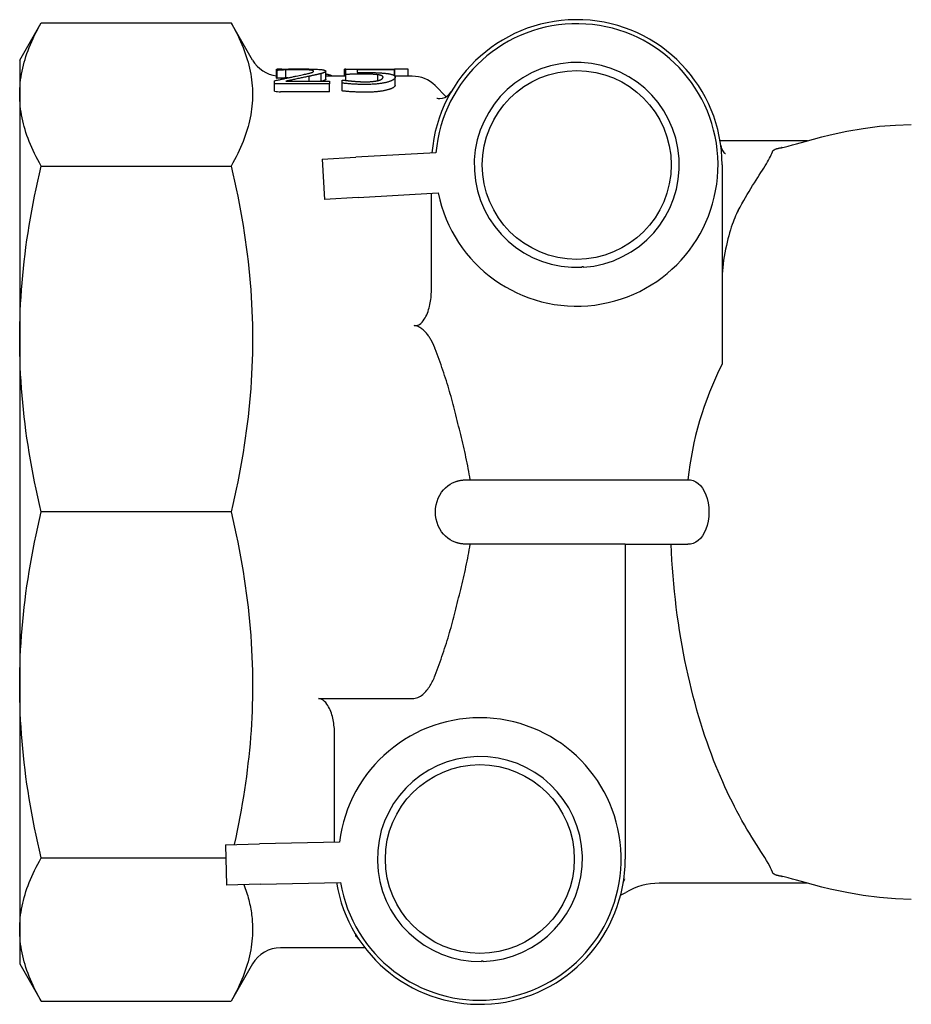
# Model space of a CAD drawing. Header units: millimetres. Extents: x 55 to 338, y -2 to 406.
# Tile 13 of 25: x 55 to 110, y 342 to 403. Entities that reach past the tile are written whole.
import ezdxf

# ---------------------------------------------------------------- set-up
doc = ezdxf.new("R2010")
doc.units = ezdxf.units.MM
doc.layers.add('Detail', color=2, linetype='Continuous')

msp = doc.modelspace()

# ---------------------------------------------------------------- linework, layer by layer
at = {"layer": 'Detail'}
for p, q in [((54.849, 400.825), (56.181, 403.132)), ((56.181, 403.132), (67.94, 403.132)), ((69.272, 400.825), (67.94, 403.132)), ((54.849, 400.825), (54.849, 398.693)), ((70.755, 400.184), (70.755, 400.253)), ((70.795, 400.184), (70.755, 400.184)), ((70.755, 399.702), (70.755, 400.184)), ((71.093, 400.262), (70.795, 400.262)), ((70.795, 400.254), (70.795, 400.262)), ((70.795, 399.697), (70.795, 400.184)), ((71.33, 399.715), (71.33, 400.213)), ((75.051, 400.262), (74.967, 400.262)), ((74.967, 399.825), (74.967, 400.262)), ((75.051, 400.268), (78.069, 400.268)), ((75.051, 399.931), (75.051, 400.268)), ((75.76, 400.218), (75.76, 400.046)), ((78.069, 400.218), (75.76, 400.218)), ((78.069, 400.268), (78.069, 400.218)), ((78.082, 400.262), (78.069, 400.26)), ((78.069, 399.841), (78.069, 400.218)), ((78.902, 400.262), (78.082, 400.262)), ((78.082, 399.825), (78.082, 400.262)), ((78.902, 399.825), (78.902, 400.262)), ((72.783, 399.507), (72.783, 399.821)), ((73.518, 399.507), (73.518, 399.987)), ((73.803, 399.643), (73.803, 400.14)), ((75.051, 399.825), (73.803, 399.825)), ((74.824, 399.588), (74.878, 399.588)), ((74.824, 399.395), (74.824, 399.588)), ((75.051, 399.563), (75.051, 399.931)), ((77.039, 399.552), (77.039, 399.91)), ((79.164, 399.825), (78.081, 399.825)), ((78.1, 399.268), (78.1, 399.758)), ((70.639, 399.343), (70.639, 399.542)), ((70.639, 398.893), (70.639, 399.343)), ((74.031, 399.343), (70.639, 399.343)), ((71.33, 399.507), (74.031, 399.507)), ((74.031, 399.507), (74.031, 399.343)), ((74.031, 398.86), (74.031, 399.343)), ((74.824, 398.912), (74.824, 399.395)), ((81.264, 398.554), (80.578, 399.239)), ((54.849, 398.693), (54.849, 383.54)), ((74.031, 398.86), (71.004, 398.86)), ((103.64, 395.825), (98.223, 395.825)), ((73.579, 394.687), (75.676, 394.805)), ((73.579, 394.687), (73.72, 392.191)), ((80.632, 395.085), (75.676, 394.805)), ((56.181, 394.255), (67.94, 394.255)), ((98.349, 394.325), (98.349, 381.976)), ((75.816, 392.309), (73.72, 392.191)), ((75.816, 392.309), (80.773, 392.589)), ((80.349, 386.548), (80.349, 392.565)), ((54.849, 383.54), (54.849, 362.109)), ((82.746, 374.825), (96.238, 374.825)), ((67.94, 372.825), (56.181, 372.825)), ((92.349, 370.825), (82.746, 370.825)), ((92.349, 370.825), (92.349, 351.325)), ((92.349, 370.825), (96.238, 370.825)), ((54.849, 362.109), (54.849, 346.956)), ((73.349, 361.264), (79.164, 361.264)), ((74.349, 352.369), (74.349, 359.09)), ((67.6, 352.214), (69.699, 352.262)), ((67.6, 352.214), (67.657, 349.715)), ((74.663, 352.376), (69.699, 352.262)), ((56.181, 351.394), (67.619, 351.394)), ((69.757, 349.763), (67.657, 349.715)), ((69.757, 349.763), (74.72, 349.877)), ((103.641, 349.825), (94.449, 349.825)), ((54.849, 346.956), (54.849, 344.825)), ((76.225, 345.825), (71.004, 345.825)), ((54.849, 344.825), (56.181, 342.518)), ((69.272, 344.825), (67.94, 342.518)), ((56.181, 342.518), (67.94, 342.518))]:
    msp.add_line(p, q, dxfattribs=at)
at = {"layer": 'Detail', "flags": 128}
for points in [[(54.849, 398.693), (54.852, 398.874), (54.859, 399.055), (54.87, 399.236), (54.886, 399.417), (54.907, 399.597), (54.932, 399.778), (54.962, 399.959), (54.996, 400.14), (55.035, 400.321), (55.078, 400.503), (55.126, 400.685), (55.179, 400.868), (55.236, 401.051), (55.298, 401.236), (55.365, 401.42), (55.436, 401.606), (55.512, 401.793), (55.593, 401.98), (55.679, 402.169), (55.769, 402.359), (55.865, 402.55), (55.965, 402.742), (56.071, 402.936), (56.181, 403.132)], [(67.94, 403.132), (68.051, 402.936), (68.156, 402.742), (68.257, 402.55), (68.352, 402.359), (68.443, 402.169), (68.528, 401.98), (68.609, 401.793), (68.685, 401.606), (68.757, 401.42), (68.823, 401.236), (68.885, 401.051), (68.942, 400.868), (68.995, 400.685), (69.043, 400.503), (69.086, 400.321), (69.125, 400.14), (69.16, 399.959), (69.189, 399.778), (69.215, 399.597), (69.235, 399.417), (69.251, 399.236), (69.263, 399.055), (69.27, 398.874), (69.272, 398.693)], [(70.755, 400.253), (70.794, 400.254), (70.836, 400.256), (70.88, 400.257), (70.926, 400.258), (70.976, 400.259), (71.027, 400.261), (71.081, 400.262), (71.138, 400.263), (71.197, 400.265), (71.259, 400.266), (71.323, 400.267), (71.39, 400.268), (71.458, 400.269), (71.525, 400.27), (71.591, 400.271), (71.657, 400.272), (71.722, 400.273), (71.787, 400.273), (71.851, 400.274), (71.915, 400.274), (71.978, 400.275), (72.04, 400.275), (72.102, 400.275), (72.163, 400.275)], [(71.33, 400.213), (71.304, 400.212), (71.278, 400.211), (71.252, 400.21), (71.227, 400.209), (71.202, 400.208), (71.177, 400.207), (71.152, 400.205), (71.127, 400.204), (71.102, 400.203), (71.077, 400.202), (71.053, 400.2), (71.029, 400.199), (71.005, 400.197), (70.982, 400.196), (70.96, 400.195), (70.939, 400.193), (70.918, 400.192), (70.898, 400.191), (70.879, 400.189), (70.861, 400.188), (70.843, 400.187), (70.826, 400.186), (70.81, 400.185), (70.795, 400.184)], [(72.11, 400.228), (72.077, 400.228), (72.044, 400.228), (72.011, 400.228), (71.978, 400.228), (71.946, 400.228), (71.913, 400.227), (71.879, 400.227), (71.846, 400.227), (71.813, 400.226), (71.78, 400.226), (71.746, 400.225), (71.713, 400.224), (71.68, 400.223), (71.647, 400.223), (71.614, 400.222), (71.581, 400.221), (71.549, 400.22), (71.517, 400.219), (71.485, 400.218), (71.454, 400.217), (71.422, 400.216), (71.391, 400.215), (71.36, 400.214), (71.33, 400.213)], [(72.783, 400.209), (72.761, 400.21), (72.739, 400.212), (72.716, 400.213), (72.692, 400.215), (72.668, 400.216), (72.643, 400.217), (72.618, 400.219), (72.593, 400.22), (72.566, 400.221), (72.539, 400.222), (72.512, 400.223), (72.484, 400.224), (72.456, 400.224), (72.427, 400.225), (72.397, 400.226), (72.367, 400.226), (72.337, 400.227), (72.306, 400.227), (72.274, 400.228), (72.242, 400.228), (72.21, 400.228), (72.177, 400.228), (72.144, 400.228), (72.11, 400.228)], [(72.163, 400.275), (72.289, 400.275), (72.411, 400.274), (72.528, 400.273), (72.64, 400.272), (72.747, 400.271), (72.85, 400.269), (72.948, 400.266), (73.042, 400.263), (73.131, 400.26), (73.215, 400.256), (73.294, 400.252), (73.369, 400.247), (73.438, 400.242), (73.502, 400.236), (73.559, 400.229), (73.61, 400.222), (73.656, 400.214), (73.695, 400.206), (73.728, 400.197), (73.755, 400.187), (73.776, 400.177), (73.791, 400.165), (73.8, 400.153), (73.803, 400.14)], [(73.055, 400.135), (73.054, 400.14), (73.053, 400.144), (73.05, 400.148), (73.047, 400.152), (73.042, 400.156), (73.037, 400.16), (73.03, 400.164), (73.023, 400.167), (73.015, 400.171), (73.005, 400.174), (72.995, 400.177), (72.983, 400.18), (72.971, 400.183), (72.958, 400.186), (72.944, 400.189), (72.929, 400.191), (72.914, 400.194), (72.898, 400.196), (72.88, 400.199), (72.862, 400.201), (72.844, 400.203), (72.824, 400.205), (72.804, 400.207), (72.783, 400.209)], [(70.639, 399.542), (70.7, 399.556), (70.76, 399.569), (70.819, 399.582), (70.878, 399.595), (70.937, 399.608), (70.994, 399.621), (71.052, 399.634), (71.108, 399.646), (71.165, 399.658), (71.22, 399.67), (71.275, 399.682), (71.33, 399.694), (71.384, 399.705), (71.438, 399.717), (71.492, 399.728), (71.545, 399.739), (71.599, 399.751), (71.652, 399.762), (71.705, 399.773), (71.758, 399.785), (71.81, 399.796), (71.863, 399.807), (71.915, 399.818), (71.967, 399.829)], [(71.004, 399.7), (70.994, 399.699), (70.984, 399.698), (70.974, 399.698), (70.964, 399.698), (70.954, 399.697), (70.945, 399.697), (70.935, 399.697), (70.926, 399.696), (70.917, 399.696), (70.908, 399.696), (70.899, 399.696), (70.89, 399.696), (70.882, 399.696), (70.873, 399.696), (70.865, 399.696), (70.856, 399.696), (70.848, 399.696), (70.84, 399.696), (70.832, 399.696), (70.825, 399.696), (70.817, 399.696), (70.809, 399.697), (70.802, 399.697), (70.795, 399.697)], [(71.33, 399.715), (71.316, 399.715), (71.302, 399.714), (71.288, 399.714), (71.274, 399.713), (71.26, 399.712), (71.246, 399.712), (71.232, 399.711), (71.218, 399.711), (71.204, 399.71), (71.191, 399.709), (71.177, 399.709), (71.163, 399.708), (71.15, 399.708), (71.136, 399.707), (71.123, 399.706), (71.109, 399.705), (71.096, 399.705), (71.083, 399.704), (71.069, 399.703), (71.056, 399.703), (71.043, 399.702), (71.03, 399.701), (71.017, 399.7), (71.004, 399.7)], [(72.783, 399.821), (72.724, 399.809), (72.665, 399.796), (72.604, 399.784), (72.542, 399.77), (72.48, 399.757), (72.416, 399.744), (72.351, 399.73), (72.285, 399.716), (72.217, 399.702), (72.149, 399.687), (72.08, 399.673), (72.009, 399.658), (71.94, 399.643), (71.872, 399.628), (71.807, 399.614), (71.745, 399.6), (71.685, 399.587), (71.627, 399.574), (71.571, 399.562), (71.518, 399.55), (71.467, 399.539), (71.419, 399.528), (71.373, 399.517), (71.33, 399.507)], [(71.451, 399.719), (71.446, 399.719), (71.44, 399.719), (71.435, 399.719), (71.43, 399.719), (71.425, 399.718), (71.42, 399.718), (71.415, 399.718), (71.41, 399.718), (71.405, 399.718), (71.4, 399.718), (71.395, 399.717), (71.39, 399.717), (71.385, 399.717), (71.38, 399.717), (71.375, 399.717), (71.37, 399.717), (71.365, 399.716), (71.36, 399.716), (71.355, 399.716), (71.35, 399.716), (71.345, 399.716), (71.34, 399.715), (71.335, 399.715), (71.33, 399.715)], [(71.967, 399.829), (72.069, 399.851), (72.166, 399.871), (72.256, 399.89), (72.342, 399.908), (72.422, 399.925), (72.496, 399.942), (72.565, 399.957), (72.628, 399.971), (72.685, 399.984), (72.737, 399.997), (72.784, 400.008), (72.825, 400.019), (72.862, 400.03), (72.895, 400.04), (72.926, 400.05), (72.953, 400.06), (72.977, 400.07), (72.997, 400.08), (73.015, 400.089), (73.029, 400.099), (73.04, 400.108), (73.048, 400.117), (73.053, 400.126), (73.055, 400.135)], [(73.518, 399.987), (73.495, 399.981), (73.472, 399.974), (73.448, 399.968), (73.422, 399.961), (73.396, 399.955), (73.369, 399.948), (73.342, 399.941), (73.313, 399.935), (73.284, 399.928), (73.254, 399.921), (73.222, 399.914), (73.191, 399.907), (73.158, 399.9), (73.125, 399.893), (73.092, 399.886), (73.059, 399.879), (73.026, 399.872), (72.992, 399.865), (72.958, 399.858), (72.923, 399.85), (72.888, 399.843), (72.854, 399.836), (72.818, 399.829), (72.783, 399.821)], [(73.803, 400.14), (73.803, 400.133), (73.801, 400.127), (73.799, 400.12), (73.795, 400.114), (73.79, 400.108), (73.784, 400.101), (73.778, 400.095), (73.77, 400.088), (73.761, 400.082), (73.751, 400.075), (73.74, 400.069), (73.728, 400.063), (73.715, 400.056), (73.701, 400.05), (73.686, 400.044), (73.671, 400.037), (73.654, 400.031), (73.637, 400.025), (73.62, 400.018), (73.601, 400.012), (73.581, 400.006), (73.561, 400), (73.54, 399.993), (73.518, 399.987)], [(73.803, 399.643), (73.803, 399.637), (73.802, 399.632), (73.8, 399.626), (73.796, 399.62), (73.793, 399.615), (73.788, 399.609), (73.782, 399.603), (73.776, 399.597), (73.768, 399.592), (73.76, 399.586), (73.751, 399.58), (73.741, 399.574), (73.73, 399.569), (73.719, 399.563), (73.707, 399.557), (73.694, 399.552), (73.68, 399.546), (73.666, 399.541), (73.651, 399.535), (73.635, 399.529), (73.619, 399.524), (73.602, 399.518), (73.585, 399.513), (73.566, 399.507)], [(74.203, 399.825), (74.193, 399.831), (74.183, 399.838), (74.171, 399.844), (74.159, 399.85), (74.147, 399.857), (74.133, 399.863), (74.12, 399.869), (74.105, 399.875), (74.09, 399.88), (74.075, 399.886), (74.059, 399.891), (74.043, 399.897), (74.026, 399.902), (74.008, 399.907), (73.99, 399.912), (73.971, 399.917), (73.952, 399.922), (73.933, 399.926), (73.912, 399.931), (73.892, 399.935), (73.87, 399.939), (73.849, 399.944), (73.826, 399.948), (73.803, 399.952)], [(74.878, 399.588), (74.892, 399.586), (74.908, 399.583), (74.925, 399.581), (74.942, 399.578), (74.961, 399.576), (74.981, 399.573), (75.001, 399.57), (75.023, 399.567), (75.046, 399.564), (75.07, 399.561), (75.095, 399.558), (75.12, 399.555), (75.147, 399.552), (75.174, 399.548), (75.202, 399.545), (75.23, 399.542), (75.258, 399.539), (75.287, 399.536), (75.316, 399.533), (75.346, 399.53), (75.377, 399.527), (75.407, 399.524), (75.439, 399.521), (75.47, 399.518)], [(76.139, 399.954), (76.088, 399.954), (76.038, 399.954), (75.988, 399.953), (75.937, 399.953), (75.887, 399.953), (75.836, 399.952), (75.786, 399.951), (75.736, 399.95), (75.686, 399.949), (75.635, 399.948), (75.585, 399.947), (75.535, 399.946), (75.486, 399.945), (75.438, 399.943), (75.392, 399.942), (75.348, 399.941), (75.305, 399.94), (75.264, 399.938), (75.224, 399.937), (75.186, 399.936), (75.15, 399.935), (75.116, 399.934), (75.083, 399.932), (75.051, 399.931)], [(75.76, 400.046), (75.782, 400.046), (75.805, 400.046), (75.827, 400.047), (75.849, 400.047), (75.871, 400.047), (75.893, 400.048), (75.915, 400.048), (75.936, 400.048), (75.958, 400.048), (75.98, 400.049), (76.001, 400.049), (76.023, 400.049), (76.044, 400.049), (76.065, 400.049), (76.086, 400.049), (76.107, 400.05), (76.127, 400.05), (76.147, 400.05), (76.166, 400.05), (76.185, 400.05), (76.204, 400.05), (76.223, 400.05), (76.241, 400.05), (76.259, 400.05)], [(77.039, 399.91), (77.013, 399.914), (76.985, 399.918), (76.956, 399.922), (76.927, 399.925), (76.896, 399.928), (76.864, 399.931), (76.831, 399.934), (76.798, 399.936), (76.763, 399.938), (76.727, 399.941), (76.69, 399.942), (76.651, 399.944), (76.612, 399.946), (76.573, 399.947), (76.533, 399.948), (76.492, 399.95), (76.45, 399.951), (76.407, 399.951), (76.364, 399.952), (76.321, 399.953), (76.276, 399.953), (76.231, 399.954), (76.185, 399.954), (76.139, 399.954)], [(76.259, 400.05), (76.329, 400.05), (76.397, 400.05), (76.463, 400.049), (76.527, 400.049), (76.589, 400.048), (76.65, 400.048), (76.708, 400.047), (76.765, 400.046), (76.82, 400.044), (76.874, 400.043), (76.925, 400.042), (76.975, 400.04), (77.023, 400.038), (77.071, 400.036), (77.119, 400.034), (77.167, 400.031), (77.214, 400.028), (77.26, 400.025), (77.307, 400.021), (77.353, 400.017), (77.399, 400.013), (77.444, 400.009), (77.489, 400.004), (77.534, 399.999)], [(76.277, 399.478), (76.314, 399.478), (76.351, 399.479), (76.388, 399.48), (76.424, 399.481), (76.46, 399.482), (76.497, 399.483), (76.533, 399.485), (76.568, 399.487), (76.604, 399.49), (76.639, 399.492), (76.674, 399.495), (76.709, 399.498), (76.744, 399.502), (76.778, 399.506), (76.811, 399.51), (76.843, 399.514), (76.874, 399.519), (76.904, 399.524), (76.934, 399.529), (76.963, 399.535), (76.991, 399.541), (77.018, 399.547), (77.045, 399.553), (77.07, 399.56)], [(77.351, 399.759), (77.351, 399.769), (77.349, 399.778), (77.346, 399.787), (77.342, 399.796), (77.337, 399.805), (77.331, 399.813), (77.324, 399.82), (77.316, 399.828), (77.306, 399.835), (77.296, 399.841), (77.284, 399.848), (77.271, 399.854), (77.257, 399.859), (77.242, 399.865), (77.226, 399.87), (77.21, 399.875), (77.192, 399.88), (77.173, 399.885), (77.153, 399.89), (77.132, 399.894), (77.111, 399.899), (77.088, 399.903), (77.064, 399.907), (77.039, 399.91)], [(77.07, 399.56), (77.093, 399.567), (77.115, 399.573), (77.135, 399.58), (77.155, 399.587), (77.174, 399.595), (77.192, 399.602), (77.209, 399.609), (77.225, 399.617), (77.24, 399.625), (77.254, 399.633), (77.268, 399.641), (77.28, 399.649), (77.291, 399.657), (77.302, 399.665), (77.311, 399.674), (77.32, 399.683), (77.327, 399.692), (77.333, 399.701), (77.339, 399.71), (77.343, 399.72), (77.347, 399.729), (77.349, 399.739), (77.351, 399.749), (77.351, 399.759)], [(77.534, 399.999), (77.578, 399.993), (77.621, 399.987), (77.662, 399.981), (77.701, 399.975), (77.739, 399.968), (77.775, 399.961), (77.809, 399.954), (77.841, 399.946), (77.872, 399.939), (77.9, 399.93), (77.928, 399.922), (77.953, 399.913), (77.976, 399.903), (77.998, 399.893), (78.017, 399.883), (78.035, 399.872), (78.05, 399.86), (78.063, 399.847), (78.074, 399.834), (78.084, 399.82), (78.091, 399.806), (78.096, 399.791), (78.099, 399.775), (78.1, 399.758)], [(78.1, 399.758), (78.099, 399.744), (78.096, 399.731), (78.092, 399.717), (78.086, 399.704), (78.078, 399.69), (78.068, 399.677), (78.057, 399.663), (78.044, 399.65), (78.029, 399.637), (78.012, 399.623), (77.993, 399.61), (77.973, 399.597), (77.951, 399.584), (77.928, 399.571), (77.903, 399.558), (77.877, 399.546), (77.849, 399.533), (77.82, 399.521), (77.789, 399.509), (77.757, 399.498), (77.724, 399.486), (77.689, 399.475), (77.652, 399.464), (77.614, 399.454)], [(76.264, 399.311), (76.198, 399.311), (76.133, 399.312), (76.068, 399.313), (76.003, 399.314), (75.938, 399.315), (75.874, 399.317), (75.809, 399.319), (75.745, 399.322), (75.68, 399.324), (75.616, 399.328), (75.552, 399.331), (75.488, 399.335), (75.425, 399.339), (75.363, 399.343), (75.303, 399.347), (75.244, 399.352), (75.187, 399.357), (75.13, 399.362), (75.076, 399.367), (75.023, 399.372), (74.971, 399.377), (74.921, 399.383), (74.872, 399.389), (74.824, 399.395)], [(75.47, 399.518), (75.506, 399.515), (75.542, 399.512), (75.577, 399.509), (75.612, 399.507), (75.646, 399.504), (75.679, 399.501), (75.712, 399.499), (75.745, 399.497), (75.777, 399.495), (75.808, 399.493), (75.839, 399.491), (75.869, 399.489), (75.9, 399.487), (75.931, 399.486), (75.962, 399.484), (75.995, 399.483), (76.028, 399.482), (76.061, 399.481), (76.096, 399.48), (76.131, 399.479), (76.166, 399.479), (76.203, 399.479), (76.24, 399.478), (76.277, 399.478)], [(77.614, 399.454), (77.575, 399.443), (77.534, 399.433), (77.491, 399.423), (77.447, 399.414), (77.401, 399.405), (77.354, 399.396), (77.305, 399.387), (77.255, 399.379), (77.203, 399.371), (77.149, 399.364), (77.094, 399.357), (77.037, 399.35), (76.979, 399.344), (76.92, 399.338), (76.859, 399.333), (76.798, 399.329), (76.735, 399.325), (76.671, 399.321), (76.606, 399.318), (76.54, 399.315), (76.472, 399.314), (76.404, 399.312), (76.334, 399.311), (76.264, 399.311)], [(77.614, 398.969), (77.575, 398.959), (77.534, 398.949), (77.491, 398.94), (77.447, 398.93), (77.401, 398.921), (77.354, 398.913), (77.305, 398.904), (77.255, 398.896), (77.203, 398.889), (77.149, 398.882), (77.094, 398.875), (77.037, 398.868), (76.979, 398.862), (76.92, 398.856), (76.859, 398.851), (76.798, 398.847), (76.735, 398.843), (76.671, 398.839), (76.606, 398.836), (76.54, 398.834), (76.472, 398.832), (76.404, 398.831), (76.334, 398.83), (76.264, 398.829)], [(78.1, 399.268), (78.099, 399.255), (78.096, 399.242), (78.092, 399.228), (78.086, 399.215), (78.078, 399.202), (78.068, 399.189), (78.057, 399.175), (78.044, 399.162), (78.029, 399.149), (78.012, 399.136), (77.993, 399.123), (77.973, 399.11), (77.951, 399.097), (77.928, 399.085), (77.903, 399.072), (77.877, 399.06), (77.849, 399.048), (77.82, 399.036), (77.789, 399.024), (77.757, 399.013), (77.724, 399.002), (77.689, 398.991), (77.652, 398.98), (77.614, 398.969)], [(56.181, 394.255), (56.071, 394.45), (55.965, 394.644), (55.865, 394.837), (55.769, 395.028), (55.679, 395.218), (55.593, 395.406), (55.512, 395.594), (55.436, 395.78), (55.365, 395.966), (55.298, 396.151), (55.236, 396.335), (55.179, 396.518), (55.126, 396.701), (55.078, 396.883), (55.035, 397.065), (54.996, 397.247), (54.962, 397.428), (54.932, 397.609), (54.907, 397.789), (54.886, 397.97), (54.87, 398.151), (54.859, 398.331), (54.852, 398.512), (54.849, 398.693)], [(69.272, 398.693), (69.27, 398.512), (69.263, 398.331), (69.251, 398.151), (69.235, 397.97), (69.215, 397.789), (69.189, 397.609), (69.16, 397.428), (69.125, 397.247), (69.086, 397.065), (69.043, 396.883), (68.995, 396.701), (68.942, 396.518), (68.885, 396.335), (68.823, 396.151), (68.757, 395.966), (68.685, 395.78), (68.609, 395.594), (68.528, 395.406), (68.443, 395.218), (68.352, 395.028), (68.257, 394.837), (68.156, 394.644), (68.051, 394.45), (67.94, 394.255)], [(76.264, 398.829), (76.198, 398.83), (76.133, 398.83), (76.068, 398.831), (76.003, 398.832), (75.938, 398.834), (75.874, 398.835), (75.809, 398.837), (75.745, 398.84), (75.68, 398.843), (75.616, 398.846), (75.552, 398.849), (75.488, 398.853), (75.425, 398.857), (75.363, 398.861), (75.303, 398.865), (75.244, 398.87), (75.187, 398.874), (75.13, 398.879), (75.076, 398.884), (75.023, 398.889), (74.971, 398.895), (74.921, 398.9), (74.872, 398.906), (74.824, 398.912)], [(80.674, 398.473), (80.696, 398.465), (80.765, 398.448), (80.88, 398.441), (81.026, 398.46), (81.184, 398.513), (81.338, 398.602), (81.474, 398.724), (81.583, 398.872)], [(102.036, 395.395), (102.05, 395.398), (102.086, 395.405), (102.192, 395.43), (102.443, 395.494), (102.704, 395.565), (102.968, 395.638), (103.494, 395.784), (104.016, 395.926), (104.535, 396.062), (105.05, 396.188), (106.073, 396.411), (107.087, 396.589), (108.092, 396.719), (109.087, 396.798), (110.07, 396.825)], [(98.269, 395.522), (98.324, 395.323), (98.417, 395.162), (98.468, 395.104), (98.512, 395.064), (98.542, 395.041), (98.553, 395.035)], [(101.464, 395.131), (101.469, 395.147), (101.477, 395.163), (101.486, 395.178), (101.497, 395.193), (101.509, 395.207), (101.524, 395.221), (101.54, 395.234), (101.557, 395.247), (101.576, 395.26), (101.596, 395.272), (101.618, 395.283), (101.641, 395.294), (101.666, 395.305), (101.693, 395.316), (101.722, 395.326), (101.752, 395.336), (101.784, 395.345), (101.818, 395.354), (101.853, 395.363), (101.888, 395.371), (101.924, 395.378), (101.96, 395.384), (101.996, 395.39), (102.032, 395.395)], [(99.349, 391.503), (99.462, 391.711), (99.575, 391.915), (99.689, 392.115), (99.801, 392.311), (99.914, 392.503), (100.025, 392.69), (100.135, 392.872), (100.244, 393.048), (100.351, 393.22), (100.456, 393.386), (100.558, 393.547), (100.657, 393.702), (100.753, 393.852), (100.845, 393.996), (100.933, 394.134), (101.015, 394.267), (101.093, 394.393), (101.165, 394.514), (101.232, 394.629), (101.292, 394.737), (101.346, 394.841), (101.393, 394.942), (101.433, 395.039), (101.464, 395.131)], [(54.849, 383.54), (54.852, 383.977), (54.859, 384.414), (54.87, 384.85), (54.886, 385.286), (54.907, 385.722), (54.932, 386.158), (54.962, 386.595), (54.996, 387.032), (55.035, 387.47), (55.078, 387.909), (55.126, 388.349), (55.179, 388.79), (55.236, 389.233), (55.298, 389.677), (55.365, 390.124), (55.436, 390.572), (55.512, 391.022), (55.593, 391.475), (55.679, 391.931), (55.769, 392.389), (55.865, 392.851), (55.965, 393.315), (56.071, 393.783), (56.181, 394.255)], [(67.94, 394.255), (68.051, 393.783), (68.156, 393.315), (68.257, 392.851), (68.352, 392.389), (68.443, 391.931), (68.528, 391.475), (68.609, 391.022), (68.685, 390.572), (68.757, 390.124), (68.823, 389.677), (68.885, 389.233), (68.942, 388.79), (68.995, 388.349), (69.043, 387.909), (69.086, 387.47), (69.125, 387.032), (69.16, 386.595), (69.189, 386.158), (69.215, 385.722), (69.235, 385.286), (69.251, 384.85), (69.263, 384.414), (69.27, 383.977), (69.272, 383.54)], [(99.349, 391.503), (99.295, 391.399), (99.241, 391.288), (99.188, 391.17), (99.134, 391.044), (99.081, 390.913), (99.029, 390.774), (98.976, 390.626), (98.923, 390.468), (98.869, 390.301), (98.817, 390.125), (98.764, 389.94), (98.713, 389.746), (98.663, 389.543), (98.615, 389.331), (98.569, 389.111), (98.525, 388.882), (98.484, 388.648), (98.449, 388.418), (98.419, 388.194), (98.394, 387.978), (98.374, 387.771), (98.36, 387.573), (98.352, 387.386), (98.349, 387.211)], [(89.664, 387.982), (89.664, 387.988), (89.665, 387.994), (89.666, 387.999), (89.668, 388.005), (89.671, 388.01), (89.674, 388.016), (89.679, 388.02), (89.684, 388.025), (89.689, 388.029), (89.696, 388.032), (89.704, 388.034), (89.711, 388.035), (89.719, 388.035), (89.726, 388.034), (89.734, 388.031), (89.74, 388.028), (89.745, 388.024), (89.75, 388.02), (89.754, 388.015), (89.757, 388.01), (89.76, 388.005), (89.762, 387.999), (89.763, 387.994), (89.764, 387.988)], [(79.288, 384.376), (79.396, 384.374), (79.503, 384.399), (79.603, 384.448), (79.688, 384.51), (79.768, 384.585), (79.84, 384.671), (79.905, 384.761), (79.96, 384.85), (80.01, 384.945), (80.057, 385.045), (80.101, 385.148), (80.14, 385.254), (80.176, 385.36), (80.207, 385.465), (80.233, 385.566), (80.257, 385.67), (80.278, 385.777), (80.296, 385.887), (80.312, 385.998), (80.325, 386.111), (80.336, 386.223), (80.343, 386.334), (80.348, 386.442), (80.349, 386.548)], [(80.349, 383.444), (80.321, 383.496), (80.291, 383.547), (80.261, 383.597), (80.23, 383.647), (80.196, 383.697), (80.161, 383.747), (80.125, 383.797), (80.086, 383.846), (80.047, 383.894), (80.005, 383.942), (79.963, 383.988), (79.919, 384.032), (79.875, 384.075), (79.829, 384.116), (79.782, 384.154), (79.734, 384.189), (79.686, 384.222), (79.635, 384.253), (79.58, 384.282), (79.522, 384.309), (79.465, 384.331), (79.408, 384.35), (79.35, 384.365), (79.288, 384.376)], [(56.181, 372.825), (56.071, 373.296), (55.965, 373.764), (55.865, 374.229), (55.769, 374.69), (55.679, 375.149), (55.593, 375.604), (55.512, 376.057), (55.436, 376.508), (55.365, 376.956), (55.298, 377.402), (55.236, 377.847), (55.179, 378.289), (55.126, 378.73), (55.078, 379.17), (55.035, 379.609), (54.996, 380.047), (54.962, 380.484), (54.932, 380.921), (54.907, 381.357), (54.886, 381.794), (54.87, 382.23), (54.859, 382.666), (54.852, 383.103), (54.849, 383.54)], [(69.272, 383.54), (69.27, 383.103), (69.263, 382.666), (69.251, 382.23), (69.235, 381.794), (69.215, 381.357), (69.189, 380.921), (69.16, 380.484), (69.125, 380.047), (69.086, 379.609), (69.043, 379.17), (68.995, 378.73), (68.942, 378.289), (68.885, 377.847), (68.823, 377.402), (68.757, 376.956), (68.685, 376.508), (68.609, 376.057), (68.528, 375.604), (68.443, 375.149), (68.352, 374.69), (68.257, 374.229), (68.156, 373.764), (68.051, 373.296), (67.94, 372.825)], [(80.578, 382.941), (80.57, 382.963), (80.561, 382.985), (80.553, 383.007), (80.544, 383.029), (80.535, 383.051), (80.526, 383.072), (80.517, 383.094), (80.508, 383.115), (80.499, 383.137), (80.489, 383.158), (80.48, 383.179), (80.47, 383.2), (80.461, 383.221), (80.451, 383.242), (80.441, 383.263), (80.431, 383.284), (80.421, 383.304), (80.411, 383.325), (80.401, 383.345), (80.391, 383.365), (80.381, 383.385), (80.37, 383.405), (80.36, 383.425), (80.349, 383.444)], [(81.821, 379.009), (81.781, 379.17), (81.74, 379.33), (81.698, 379.491), (81.655, 379.652), (81.611, 379.814), (81.566, 379.975), (81.52, 380.137), (81.473, 380.3), (81.425, 380.462), (81.376, 380.625), (81.326, 380.788), (81.275, 380.952), (81.222, 381.115), (81.169, 381.279), (81.115, 381.444), (81.059, 381.609), (81.003, 381.774), (80.946, 381.939), (80.887, 382.105), (80.827, 382.272), (80.767, 382.439), (80.705, 382.606), (80.642, 382.773), (80.578, 382.941)], [(82.746, 374.825), (82.719, 374.997), (82.69, 375.171), (82.66, 375.344), (82.628, 375.518), (82.595, 375.692), (82.56, 375.867), (82.524, 376.041), (82.487, 376.216), (82.45, 376.391), (82.411, 376.566), (82.371, 376.741), (82.33, 376.916), (82.289, 377.092), (82.248, 377.267), (82.206, 377.442), (82.164, 377.617), (82.121, 377.792), (82.078, 377.966), (82.035, 378.141), (81.992, 378.315), (81.949, 378.489), (81.906, 378.663), (81.863, 378.836), (81.821, 379.009)], [(81.821, 370.952), (81.662, 371.022), (81.509, 371.108), (81.363, 371.209), (81.227, 371.323), (81.1, 371.454), (80.979, 371.605), (80.869, 371.775), (80.774, 371.962), (80.696, 372.165), (80.639, 372.379), (80.604, 372.6), (80.592, 372.825), (80.604, 373.049), (80.639, 373.271), (80.696, 373.484), (80.774, 373.687), (80.869, 373.874), (80.979, 374.044), (81.1, 374.195), (81.227, 374.326), (81.363, 374.441), (81.509, 374.541), (81.662, 374.627), (81.821, 374.697)], [(81.821, 374.697), (81.854, 374.71), (81.888, 374.721), (81.922, 374.732), (81.957, 374.742), (81.992, 374.751), (82.028, 374.76), (82.064, 374.768), (82.101, 374.775), (82.138, 374.782), (82.176, 374.788), (82.214, 374.794), (82.252, 374.799), (82.292, 374.804), (82.331, 374.808), (82.371, 374.811), (82.411, 374.814), (82.452, 374.817), (82.493, 374.819), (82.534, 374.821), (82.576, 374.822), (82.618, 374.823), (82.66, 374.824), (82.703, 374.824), (82.746, 374.825)], [(96.238, 374.825), (96.398, 374.811), (96.56, 374.768), (96.719, 374.696), (96.87, 374.592), (97.011, 374.459), (97.137, 374.299), (97.249, 374.114), (97.347, 373.897), (97.428, 373.652), (97.488, 373.384), (97.524, 373.105), (97.536, 372.825), (97.524, 372.545), (97.488, 372.265), (97.428, 371.998), (97.347, 371.752), (97.249, 371.535), (97.137, 371.351), (97.011, 371.19), (96.87, 371.057), (96.719, 370.953), (96.56, 370.881), (96.398, 370.838), (96.238, 370.825)], [(54.849, 362.109), (54.852, 362.547), (54.859, 362.983), (54.87, 363.42), (54.886, 363.856), (54.907, 364.292), (54.932, 364.728), (54.962, 365.165), (54.996, 365.602), (55.035, 366.04), (55.078, 366.479), (55.126, 366.919), (55.179, 367.36), (55.236, 367.803), (55.298, 368.247), (55.365, 368.693), (55.436, 369.142), (55.512, 369.592), (55.593, 370.045), (55.679, 370.501), (55.769, 370.959), (55.865, 371.42), (55.965, 371.885), (56.071, 372.353), (56.181, 372.825)], [(67.94, 372.825), (68.051, 372.353), (68.156, 371.885), (68.257, 371.42), (68.352, 370.959), (68.443, 370.501), (68.528, 370.045), (68.609, 369.592), (68.685, 369.142), (68.757, 368.693), (68.823, 368.247), (68.885, 367.803), (68.942, 367.36), (68.995, 366.919), (69.043, 366.479), (69.086, 366.04), (69.125, 365.602), (69.16, 365.165), (69.189, 364.728), (69.215, 364.292), (69.235, 363.856), (69.251, 363.42), (69.263, 362.983), (69.27, 362.547), (69.272, 362.109)], [(82.746, 370.825), (82.703, 370.825), (82.66, 370.825), (82.618, 370.826), (82.576, 370.827), (82.534, 370.828), (82.493, 370.83), (82.452, 370.832), (82.411, 370.835), (82.371, 370.838), (82.331, 370.842), (82.292, 370.846), (82.252, 370.85), (82.214, 370.855), (82.176, 370.861), (82.138, 370.867), (82.101, 370.874), (82.064, 370.881), (82.028, 370.889), (81.992, 370.898), (81.957, 370.907), (81.922, 370.917), (81.888, 370.928), (81.854, 370.939), (81.821, 370.952)], [(81.821, 366.64), (81.863, 366.813), (81.906, 366.986), (81.949, 367.16), (81.992, 367.334), (82.035, 367.508), (82.078, 367.683), (82.121, 367.858), (82.164, 368.032), (82.206, 368.207), (82.248, 368.383), (82.289, 368.558), (82.33, 368.733), (82.371, 368.908), (82.411, 369.083), (82.45, 369.258), (82.487, 369.433), (82.524, 369.608), (82.56, 369.782), (82.595, 369.957), (82.628, 370.131), (82.66, 370.305), (82.69, 370.479), (82.719, 370.652), (82.746, 370.825)], [(101.464, 350.518), (101.419, 350.646), (101.358, 350.782), (101.285, 350.924), (101.2, 351.075), (101.104, 351.238), (100.997, 351.412), (100.881, 351.597), (100.756, 351.792), (100.624, 351.999), (100.486, 352.216), (100.343, 352.443), (100.195, 352.68), (100.045, 352.927), (99.892, 353.183), (99.738, 353.449), (99.584, 353.722), (99.429, 354.003), (99.274, 354.289), (99.121, 354.582), (98.969, 354.879), (98.82, 355.18), (98.674, 355.484), (98.531, 355.791), (98.389, 356.106), (98.247, 356.431), (98.106, 356.764), (97.966, 357.107), (97.827, 357.458), (97.69, 357.817), (97.554, 358.185), (97.421, 358.56), (97.289, 358.944), (97.161, 359.335), (97.034, 359.735), (96.911, 360.141), (96.791, 360.554), (96.674, 360.974), (96.561, 361.401), (96.451, 361.834), (96.345, 362.272), (96.242, 362.717), (96.144, 363.166), (96.05, 363.621), (95.96, 364.08), (95.875, 364.544), (95.794, 365.013), (95.717, 365.485), (95.646, 365.96), (95.579, 366.439), (95.516, 366.92), (95.459, 367.404), (95.406, 367.89), (95.359, 368.377), (95.317, 368.866), (95.279, 369.355), (95.247, 369.845), (95.219, 370.335), (95.196, 370.825)], [(80.578, 362.708), (80.642, 362.876), (80.705, 363.043), (80.767, 363.211), (80.827, 363.377), (80.887, 363.544), (80.946, 363.71), (81.003, 363.875), (81.059, 364.04), (81.115, 364.205), (81.169, 364.37), (81.222, 364.534), (81.275, 364.698), (81.326, 364.861), (81.376, 365.024), (81.425, 365.187), (81.473, 365.35), (81.52, 365.512), (81.566, 365.674), (81.611, 365.835), (81.655, 365.997), (81.698, 366.158), (81.74, 366.319), (81.781, 366.48), (81.821, 366.64)], [(79.164, 361.264), (79.252, 361.269), (79.343, 361.284), (79.428, 361.305), (79.511, 361.336), (79.595, 361.375), (79.672, 361.419), (79.743, 361.466), (79.812, 361.519), (79.879, 361.578), (79.943, 361.641), (80.006, 361.708), (80.065, 361.777), (80.122, 361.849), (80.175, 361.921), (80.224, 361.994), (80.27, 362.067), (80.313, 362.14), (80.355, 362.216), (80.396, 362.294), (80.435, 362.373), (80.473, 362.455), (80.51, 362.538), (80.545, 362.622), (80.578, 362.708)], [(56.181, 351.394), (56.071, 351.866), (55.965, 352.334), (55.865, 352.799), (55.769, 353.26), (55.679, 353.718), (55.593, 354.174), (55.512, 354.627), (55.436, 355.077), (55.365, 355.526), (55.298, 355.972), (55.236, 356.416), (55.179, 356.859), (55.126, 357.3), (55.078, 357.74), (55.035, 358.179), (54.996, 358.617), (54.962, 359.054), (54.932, 359.491), (54.907, 359.927), (54.886, 360.363), (54.87, 360.799), (54.859, 361.236), (54.852, 361.672), (54.849, 362.109)], [(69.272, 362.109), (69.27, 361.704), (69.264, 361.3), (69.254, 360.896), (69.24, 360.492), (69.223, 360.088), (69.201, 359.684), (69.176, 359.28), (69.146, 358.875), (69.113, 358.47), (69.075, 358.064), (69.034, 357.657), (68.989, 357.249), (68.94, 356.84), (68.887, 356.43), (68.83, 356.019), (68.769, 355.606), (68.704, 355.191), (68.635, 354.774), (68.561, 354.356), (68.484, 353.935), (68.402, 353.512), (68.317, 353.086), (68.227, 352.657), (68.132, 352.226)], [(74.349, 359.09), (74.348, 359.193), (74.343, 359.298), (74.336, 359.407), (74.326, 359.516), (74.314, 359.626), (74.299, 359.735), (74.281, 359.842), (74.261, 359.947), (74.238, 360.049), (74.213, 360.148), (74.184, 360.249), (74.151, 360.353), (74.113, 360.456), (74.072, 360.558), (74.027, 360.657), (73.979, 360.751), (73.928, 360.84), (73.869, 360.928), (73.801, 361.013), (73.726, 361.092), (73.646, 361.159), (73.555, 361.214), (73.456, 361.251), (73.349, 361.264)], [(54.849, 346.956), (54.852, 347.137), (54.859, 347.318), (54.87, 347.499), (54.886, 347.679), (54.907, 347.86), (54.932, 348.041), (54.962, 348.222), (54.996, 348.403), (55.035, 348.584), (55.078, 348.766), (55.126, 348.948), (55.179, 349.131), (55.236, 349.314), (55.298, 349.498), (55.365, 349.683), (55.436, 349.869), (55.512, 350.055), (55.593, 350.243), (55.679, 350.432), (55.769, 350.622), (55.865, 350.813), (55.965, 351.005), (56.071, 351.199), (56.181, 351.394)], [(102.032, 350.254), (101.996, 350.259), (101.96, 350.265), (101.924, 350.272), (101.888, 350.279), (101.853, 350.286), (101.818, 350.295), (101.784, 350.304), (101.752, 350.313), (101.722, 350.323), (101.693, 350.334), (101.666, 350.344), (101.641, 350.355), (101.618, 350.366), (101.596, 350.378), (101.576, 350.39), (101.557, 350.402), (101.54, 350.415), (101.524, 350.428), (101.509, 350.442), (101.497, 350.456), (101.486, 350.471), (101.477, 350.486), (101.469, 350.502), (101.464, 350.518)], [(110.07, 348.825), (109.089, 348.853), (108.094, 348.934), (107.087, 349.066), (106.07, 349.243), (105.044, 349.464), (104.528, 349.589), (104.011, 349.724), (103.49, 349.866), (102.966, 350.012), (102.702, 350.085), (102.442, 350.156), (102.191, 350.219), (102.086, 350.244), (102.05, 350.251), (102.036, 350.254)], [(68.735, 349.739), (68.779, 349.621), (68.821, 349.504), (68.861, 349.386), (68.9, 349.269), (68.936, 349.152), (68.97, 349.035), (69.003, 348.919), (69.034, 348.803), (69.062, 348.687), (69.089, 348.571), (69.115, 348.455), (69.138, 348.34), (69.159, 348.224), (69.179, 348.109), (69.196, 347.993), (69.212, 347.878), (69.226, 347.763), (69.238, 347.648), (69.249, 347.533), (69.257, 347.417), (69.264, 347.302), (69.268, 347.187), (69.271, 347.071), (69.272, 346.956)], [(92.314, 350.107), (92.305, 350.091), (92.281, 350.044), (92.254, 349.971), (92.232, 349.878)], [(56.181, 342.518), (56.071, 342.713), (55.965, 342.907), (55.865, 343.099), (55.769, 343.29), (55.679, 343.48), (55.593, 343.669), (55.512, 343.857), (55.436, 344.043), (55.365, 344.229), (55.298, 344.414), (55.236, 344.598), (55.179, 344.781), (55.126, 344.964), (55.078, 345.146), (55.035, 345.328), (54.996, 345.509), (54.962, 345.69), (54.932, 345.871), (54.907, 346.052), (54.886, 346.233), (54.87, 346.413), (54.859, 346.594), (54.852, 346.775), (54.849, 346.956)], [(69.272, 346.956), (69.27, 346.775), (69.263, 346.594), (69.251, 346.413), (69.235, 346.233), (69.215, 346.052), (69.189, 345.871), (69.16, 345.69), (69.125, 345.509), (69.086, 345.328), (69.043, 345.146), (68.995, 344.964), (68.942, 344.781), (68.885, 344.598), (68.823, 344.414), (68.757, 344.229), (68.685, 344.043), (68.609, 343.857), (68.528, 343.669), (68.443, 343.48), (68.352, 343.29), (68.257, 343.099), (68.156, 342.907), (68.051, 342.713), (67.94, 342.518)], [(75.835, 346.371), (75.764, 346.463), (75.695, 346.529), (75.644, 346.566), (75.626, 346.576)], [(83.452, 344.975), (83.452, 344.981), (83.453, 344.987), (83.454, 344.992), (83.457, 344.998), (83.46, 345.003), (83.463, 345.008), (83.467, 345.013), (83.473, 345.017), (83.479, 345.021), (83.486, 345.024), (83.493, 345.026), (83.501, 345.026), (83.508, 345.026), (83.516, 345.024), (83.523, 345.022), (83.529, 345.018), (83.534, 345.014), (83.539, 345.01), (83.543, 345.005), (83.546, 345), (83.548, 344.994), (83.55, 344.989), (83.551, 344.983), (83.552, 344.978)]]:
    msp.add_lwpolyline(points, dxfattribs=at)
at = {"layer": 'Detail'}
for centre in [(89.349, 394.325), (83.349, 351.325)]:
    msp.add_circle(centre, 5.85, dxfattribs=at)
for centre, radius, start, end in [((89.349, 394.325), 9, 0, 175.24656), ((89.349, 394.325), 8.75, 191.44333, 175.01691), ((71.004, 401.825), 2, 210, 262.84136), ((89.349, 394.325), 6.35, 273.74444, 272.84214), ((79.164, 397.825), 2, 45, 90), ((83.349, 351.325), 8.75, 189.52582, 173.0994), ((83.349, 351.325), 6.35, 271.82693, 270.92463), ((83.349, 351.325), 9, 189.29616, 0), ((94.449, 345.825), 4, 90, 121.00272), ((90.844, 351.825), 3, 294.04643, 301.00272), ((71.004, 343.825), 2, 90, 150)]:
    msp.add_arc(centre, radius, start, end, dxfattribs=at)
for centre, major_axis, ratio, start_param, end_param in [((71.004, 401.676), (-2, 0), 0.994871, 1.445855, 1.466045), ((71.004, 400.789), (-2, 0), 0.964289, 1.387208, 1.570796), ((108.349, 372.825), (-32.847, 0), 0.700208, 4.905432, 4.905918), ((125.434, 372.825), (29.299, 0), 0.819152, 2.750385, 3.058163), ((108.349, 372.825), (-32.847, 0), 0.700208, 1.377267, 1.378728)]:
    msp.add_ellipse(centre, major_axis=major_axis, ratio=ratio, start_param=start_param, end_param=end_param, dxfattribs=at)

doc.saveas('drawing.dxf')
